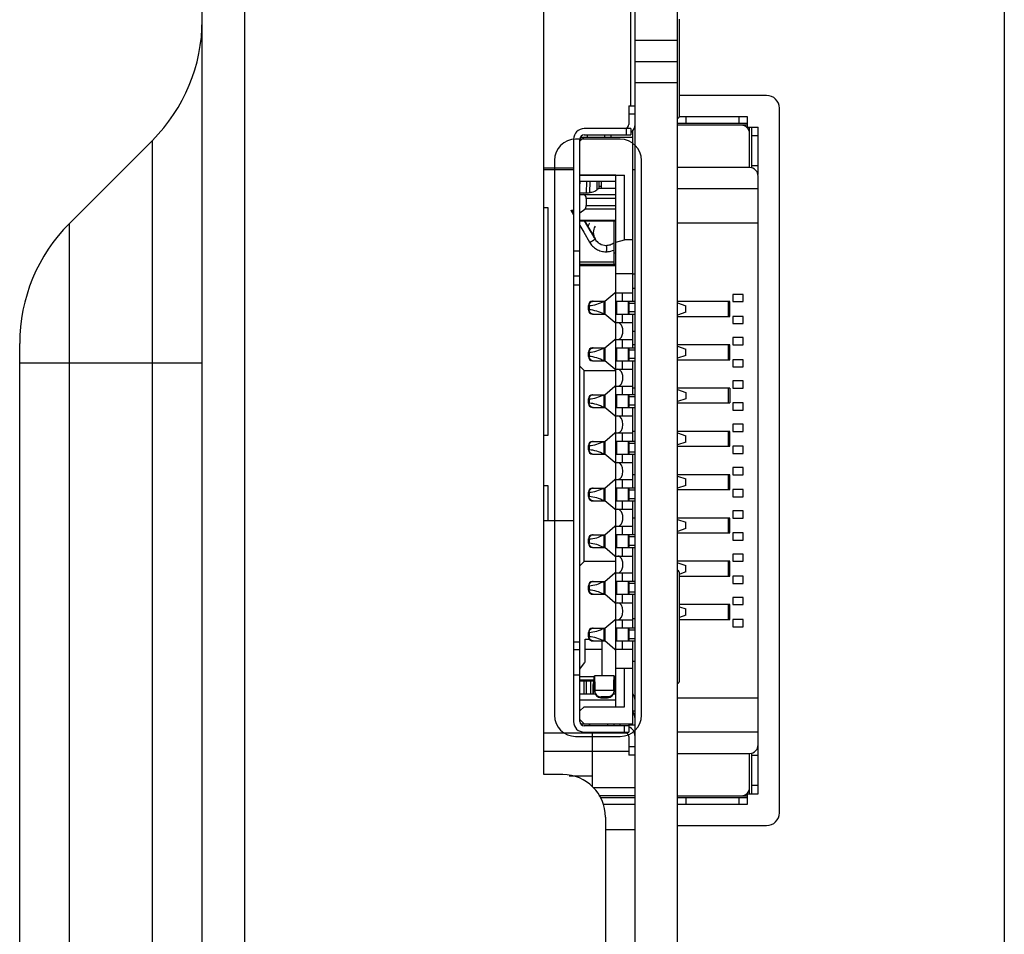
# Model space of a CAD drawing. Header units: millimetres. Extents: x 0 to 1852, y 0 to 1359.
# Tile 5 of 54: x 115 to 138, y 551 to 573. Entities that reach past the tile are written whole.
import ezdxf

# ---------------------------------------------------------------- set-up
doc = ezdxf.new("R2010")
doc.units = ezdxf.units.MM
doc.header["$LTSCALE"] = 65.395
doc.layers.get('0').update_dxf_attribs({"linetype": 'CONTINUOUS'})
for name, color, linetype in [('5_ALL_CURVES', 7, 'CONTINUOUS'), ('7_ALL_FEATURES', 7, 'CONTINUOUS'), ('FEATURE', 7, 'CONTINUOUS')]:
    doc.layers.add(name, color=color, linetype=linetype)

msp = doc.modelspace()

# ---------------------------------------------------------------- linework, layer by layer
at = {"color": 7, "linetype": 'Continuous'}
for p, q in [((130.387, 518.993), (130.387, 658.993)), ((129.387, 518.993), (129.387, 630.043)), ((129.287, 570.953), (129.287, 574.483)), ((130.437, 570.733), (130.437, 572.993)), ((129.387, 572.493), (130.387, 572.493)), ((129.387, 571.993), (130.387, 571.993)), ((130.387, 571.493), (129.387, 571.493)), ((129.237, 570.953), (129.387, 570.953)), ((129.237, 570.953), (129.237, 570.513)), ((129.387, 570.753), (129.237, 570.753)), ((130.387, 570.543), (132.037, 570.543)), ((132.037, 570.493), (130.387, 570.493)), ((132.037, 570.693), (130.428, 570.693)), ((130.587, 570.693), (130.587, 570.543)), ((131.837, 570.543), (131.837, 570.693)), ((132.037, 570.443), (132.037, 570.693)), ((129.287, 570.413), (128.187, 570.413)), ((128.187, 570.263), (129.287, 570.263)), ((128.267, 570.213), (128.267, 570.263)), ((128.667, 570.263), (128.667, 570.213)), ((128.817, 570.263), (128.817, 570.213)), ((129.187, 570.263), (129.187, 570.413)), ((129.287, 570.413), (129.287, 570.263)), ((129.337, 566.343), (129.337, 570.363)), ((132.037, 570.443), (132.287, 570.443)), ((132.087, 569.493), (132.087, 570.443)), ((132.137, 569.487), (132.137, 570.443)), ((132.287, 569.333), (132.287, 570.443)), ((127.937, 570.163), (127.937, 556.443)), ((128.087, 570.113), (128.187, 570.213)), ((128.087, 556.443), (128.087, 570.163)), ((128.103, 570.213), (129.337, 570.213)), ((132.287, 570.243), (132.137, 570.243)), ((127.937, 569.483), (127.237, 569.483)), ((127.937, 569.443), (127.237, 569.443)), ((129.387, 569.443), (129.337, 569.443)), ((132.087, 569.493), (130.387, 569.493)), ((132.137, 569.543), (132.287, 569.543)), ((132.28, 569.343), (132.287, 569.343)), ((128.087, 569.317), (129.137, 569.317)), ((128.937, 569.314), (128.087, 569.314)), ((128.937, 569.163), (128.087, 569.163)), ((128.087, 569.039), (128.093, 569.163)), ((128.243, 569.163), (128.231, 568.903)), ((128.319, 568.905), (128.331, 569.163)), ((128.487, 569.163), (128.487, 568.969)), ((128.537, 569.163), (128.537, 569.013)), ((128.587, 569.163), (128.587, 569.021)), ((128.937, 556.793), (128.937, 569.317)), ((129.137, 567.793), (129.137, 569.317)), ((132.287, 554.743), (132.287, 569.293)), ((128.087, 568.903), (128.287, 568.903)), ((128.32, 568.913), (128.37, 568.913)), ((128.532, 569.013), (128.937, 569.013)), ((128.587, 569.052), (128.537, 569.052)), ((132.287, 568.993), (130.387, 568.993)), ((128.087, 568.863), (128.937, 568.863)), ((128.237, 568.763), (128.237, 568.603)), ((128.937, 568.763), (128.237, 568.763)), ((127.337, 568.543), (127.237, 568.543)), ((127.337, 563.193), (127.337, 568.543)), ((127.883, 568.476), (127.882, 568.478)), ((127.882, 568.478), (127.883, 568.476)), ((127.883, 568.476), (127.937, 568.384)), ((127.895, 568.461), (127.899, 568.457)), ((128.087, 568.428), (128.2, 568.517)), ((128.937, 568.517), (128.2, 568.517)), ((128.237, 568.603), (128.937, 568.603)), ((128.087, 568.257), (128.937, 568.257)), ((128.087, 568.243), (128.937, 568.243)), ((128.194, 568.243), (128.443, 567.812)), ((128.253, 568.143), (128.197, 568.243)), ((128.887, 568.243), (128.887, 567.213)), ((130.387, 568.193), (132.287, 568.193)), ((128.087, 568.127), (128.176, 567.974)), ((128.176, 567.974), (128.313, 567.737)), ((128.35, 567.974), (128.253, 568.143)), ((128.432, 567.831), (128.35, 567.974)), ((128.937, 567.735), (129.137, 567.793)), ((129.337, 567.793), (129.137, 567.793)), ((127.937, 567.533), (128.087, 567.533)), ((128.887, 567.475), (128.937, 567.494)), ((128.087, 567.271), (128.887, 567.271)), ((128.937, 567.213), (128.087, 567.213)), ((128.937, 567.183), (128.087, 567.183)), ((128.087, 566.933), (127.937, 566.933)), ((129.337, 566.993), (128.937, 566.993)), ((129.337, 566.988), (129.387, 566.988)), ((128.087, 566.721), (127.937, 566.721)), ((129.387, 566.643), (129.337, 566.643)), ((128.387, 566.344), (128.388, 566.344)), ((128.387, 566.344), (128.675, 566.344)), ((128.657, 566.042), (128.657, 566.344)), ((128.675, 566.344), (128.914, 566.543)), ((128.675, 566.344), (128.675, 566.042)), ((128.936, 566.543), (128.914, 566.543)), ((128.937, 566.543), (129.337, 566.543)), ((129.234, 566.343), (128.937, 566.343)), ((128.951, 566.343), (128.951, 566.043)), ((129.087, 566.343), (129.087, 566.543)), ((129.234, 566.043), (129.234, 566.343)), ((129.387, 566.343), (129.237, 566.343)), ((129.237, 566.343), (129.237, 566.043)), ((131.621, 566.338), (130.387, 566.338)), ((131.587, 565.988), (131.587, 566.338)), ((131.621, 565.988), (131.621, 566.338)), ((131.932, 566.508), (131.687, 566.508)), ((131.687, 566.508), (131.687, 566.338)), ((131.687, 566.338), (131.932, 566.338)), ((131.932, 566.338), (131.932, 566.508)), ((128.307, 566.244), (128.287, 566.244)), ((128.287, 566.142), (128.287, 566.244)), ((128.287, 566.142), (128.307, 566.142)), ((128.307, 566.244), (128.307, 566.142)), ((129.387, 566.293), (129.237, 566.293)), ((129.387, 566.093), (129.237, 566.093)), ((130.387, 566.305), (130.587, 566.238)), ((130.587, 566.088), (130.387, 566.021)), ((130.587, 566.088), (130.587, 566.238)), ((128.387, 566.042), (128.675, 566.042)), ((128.914, 565.843), (128.675, 566.042)), ((128.937, 566.043), (129.387, 566.043)), ((129.087, 565.843), (129.087, 566.043)), ((129.337, 565.243), (129.337, 566.043)), ((130.387, 565.988), (131.622, 565.988)), ((131.932, 565.988), (131.687, 565.988)), ((131.687, 565.988), (131.687, 565.818)), ((131.932, 565.818), (131.932, 565.988)), ((128.914, 565.843), (128.936, 565.843)), ((128.937, 565.843), (129.337, 565.843)), ((129.337, 565.643), (129.387, 565.643)), ((131.687, 565.818), (131.932, 565.818)), ((128.675, 565.244), (128.914, 565.443)), ((128.936, 565.443), (128.914, 565.443)), ((128.937, 565.443), (129.337, 565.443)), ((129.087, 565.243), (129.087, 565.443)), ((131.932, 565.488), (131.687, 565.488)), ((131.687, 565.488), (131.687, 565.318)), ((131.932, 565.318), (131.932, 565.488)), ((128.387, 565.244), (128.675, 565.244)), ((128.657, 564.942), (128.657, 565.244)), ((128.675, 565.244), (128.675, 564.942)), ((129.234, 565.243), (128.937, 565.243)), ((128.951, 565.243), (128.951, 564.943)), ((129.234, 564.943), (129.234, 565.243)), ((129.387, 565.243), (129.237, 565.243)), ((129.237, 565.243), (129.237, 564.943)), ((129.387, 565.193), (129.237, 565.193)), ((129.387, 565.318), (129.337, 565.318)), ((131.621, 565.318), (130.387, 565.318)), ((130.387, 565.285), (130.587, 565.218)), ((130.587, 565.068), (130.587, 565.218)), ((131.587, 564.968), (131.587, 565.318)), ((131.621, 564.968), (131.621, 565.318)), ((131.687, 565.318), (131.932, 565.318)), ((128.307, 565.144), (128.287, 565.144)), ((128.287, 565.042), (128.287, 565.144)), ((128.287, 565.042), (128.307, 565.042)), ((128.307, 565.144), (128.307, 565.042)), ((128.387, 564.942), (128.675, 564.942)), ((128.914, 564.743), (128.675, 564.942)), ((128.937, 564.943), (129.387, 564.943)), ((129.087, 564.743), (129.087, 564.943)), ((129.387, 564.993), (129.237, 564.993)), ((129.337, 564.143), (129.337, 564.943)), ((130.587, 565.068), (130.387, 565.001)), ((130.387, 564.968), (131.622, 564.968)), ((131.932, 564.968), (131.687, 564.968)), ((131.687, 564.968), (131.687, 564.798)), ((131.932, 564.798), (131.932, 564.968)), ((128.187, 564.713), (128.087, 564.813)), ((128.187, 564.713), (128.937, 564.713)), ((128.187, 560.213), (128.187, 564.713)), ((128.914, 564.743), (128.936, 564.743)), ((128.937, 564.743), (129.337, 564.743)), ((131.687, 564.798), (131.932, 564.798)), ((131.932, 564.468), (131.687, 564.468)), ((131.687, 564.468), (131.687, 564.298)), ((131.932, 564.298), (131.932, 564.468)), ((128.675, 564.144), (128.914, 564.343)), ((128.936, 564.343), (128.914, 564.343)), ((128.937, 564.343), (129.337, 564.343)), ((129.087, 564.143), (129.087, 564.343)), ((129.387, 564.298), (129.337, 564.298)), ((131.622, 564.298), (130.387, 564.298)), ((130.387, 564.265), (130.587, 564.198)), ((131.587, 563.948), (131.587, 564.298)), ((131.622, 564.298), (131.622, 563.948)), ((131.687, 564.298), (131.932, 564.298)), ((128.307, 564.044), (128.287, 564.044)), ((128.287, 563.942), (128.287, 564.044)), ((128.307, 564.044), (128.307, 563.942)), ((128.387, 564.144), (128.388, 564.144)), ((128.387, 564.144), (128.675, 564.144)), ((128.657, 563.842), (128.657, 564.144)), ((128.675, 564.144), (128.675, 563.842)), ((129.234, 564.143), (128.937, 564.143)), ((128.951, 564.143), (128.951, 563.843)), ((129.234, 563.843), (129.234, 564.143)), ((129.387, 564.143), (129.237, 564.143)), ((129.237, 564.143), (129.237, 563.843)), ((129.387, 564.093), (129.237, 564.093)), ((130.587, 564.048), (130.387, 563.981)), ((130.587, 564.198), (130.587, 564.048)), ((128.287, 563.942), (128.307, 563.942)), ((128.387, 563.842), (128.675, 563.842)), ((128.914, 563.643), (128.675, 563.842)), ((128.937, 563.843), (129.387, 563.843)), ((129.087, 563.643), (129.087, 563.843)), ((129.387, 563.893), (129.237, 563.893)), ((129.337, 563.043), (129.337, 563.843)), ((130.387, 563.948), (131.622, 563.948)), ((131.932, 563.948), (131.687, 563.948)), ((131.687, 563.948), (131.687, 563.778)), ((131.687, 563.778), (131.932, 563.778)), ((131.932, 563.778), (131.932, 563.948)), ((128.914, 563.643), (128.936, 563.643)), ((128.937, 563.643), (129.337, 563.643)), ((131.932, 563.448), (131.687, 563.448)), ((131.687, 563.448), (131.687, 563.278)), ((131.932, 563.278), (131.932, 563.448)), ((127.237, 563.193), (127.337, 563.193)), ((128.675, 563.044), (128.914, 563.243)), ((128.936, 563.243), (128.914, 563.243)), ((128.937, 563.243), (129.337, 563.243)), ((129.087, 563.043), (129.087, 563.243)), ((129.387, 563.278), (129.337, 563.278)), ((131.621, 563.278), (130.387, 563.278)), ((130.387, 563.245), (130.587, 563.178)), ((130.587, 563.028), (130.587, 563.178)), ((131.587, 562.928), (131.587, 563.278)), ((131.621, 562.928), (131.621, 563.278)), ((131.687, 563.278), (131.932, 563.278)), ((128.307, 562.944), (128.287, 562.944)), ((128.287, 562.842), (128.287, 562.944)), ((128.287, 562.842), (128.307, 562.842)), ((128.307, 562.944), (128.307, 562.842)), ((128.387, 563.044), (128.388, 563.044)), ((128.387, 563.044), (128.675, 563.044)), ((128.657, 562.742), (128.657, 563.044)), ((128.675, 563.044), (128.675, 562.742)), ((129.234, 563.043), (128.937, 563.043)), ((128.951, 563.043), (128.951, 562.743)), ((129.234, 562.743), (129.234, 563.043)), ((129.387, 563.043), (129.237, 563.043)), ((129.237, 563.043), (129.237, 562.743)), ((129.387, 562.993), (129.237, 562.993)), ((130.587, 563.028), (130.387, 562.961)), ((130.387, 562.928), (131.622, 562.928)), ((131.932, 562.928), (131.687, 562.928)), ((131.687, 562.928), (131.687, 562.758)), ((131.932, 562.758), (131.932, 562.928)), ((128.387, 562.742), (128.675, 562.742)), ((128.914, 562.543), (128.675, 562.742)), ((128.937, 562.743), (129.387, 562.743)), ((129.087, 562.543), (129.087, 562.743)), ((129.387, 562.793), (129.237, 562.793)), ((129.337, 561.943), (129.337, 562.743)), ((131.687, 562.758), (131.932, 562.758)), ((128.914, 562.543), (128.936, 562.543)), ((128.937, 562.543), (129.337, 562.543)), ((131.932, 562.428), (131.687, 562.428)), ((131.687, 562.428), (131.687, 562.258)), ((131.932, 562.258), (131.932, 562.428)), ((128.675, 561.944), (128.914, 562.143)), ((128.936, 562.143), (128.914, 562.143)), ((128.937, 562.143), (129.337, 562.143)), ((129.087, 561.943), (129.087, 562.143)), ((129.387, 562.258), (129.337, 562.258)), ((131.621, 562.258), (130.387, 562.258)), ((130.387, 562.225), (130.587, 562.158)), ((130.587, 562.008), (130.587, 562.158)), ((131.587, 561.908), (131.587, 562.258)), ((131.621, 561.908), (131.621, 562.258)), ((131.687, 562.258), (131.932, 562.258)), ((127.337, 561.993), (127.237, 561.993)), ((127.337, 561.173), (127.337, 561.993)), ((128.387, 561.944), (128.388, 561.944)), ((128.387, 561.944), (128.675, 561.944)), ((128.657, 561.642), (128.657, 561.944)), ((128.675, 561.944), (128.675, 561.642)), ((129.234, 561.943), (128.937, 561.943)), ((128.951, 561.943), (128.951, 561.643)), ((129.234, 561.643), (129.234, 561.943)), ((129.387, 561.943), (129.237, 561.943)), ((129.237, 561.943), (129.237, 561.643)), ((130.587, 562.008), (130.387, 561.941)), ((130.387, 561.908), (131.622, 561.908)), ((131.932, 561.908), (131.687, 561.908)), ((131.687, 561.908), (131.687, 561.738)), ((131.932, 561.738), (131.932, 561.908)), ((128.307, 561.844), (128.287, 561.844)), ((128.287, 561.742), (128.287, 561.844)), ((128.287, 561.742), (128.307, 561.742)), ((128.307, 561.844), (128.307, 561.742)), ((129.387, 561.893), (129.237, 561.893)), ((129.387, 561.693), (129.237, 561.693)), ((131.687, 561.738), (131.932, 561.738)), ((128.387, 561.642), (128.675, 561.642)), ((128.914, 561.443), (128.675, 561.642)), ((128.914, 561.443), (128.936, 561.443)), ((128.937, 561.643), (129.387, 561.643)), ((128.937, 561.443), (129.337, 561.443)), ((129.087, 561.443), (129.087, 561.643)), ((129.337, 560.843), (129.337, 561.643)), ((129.387, 561.238), (129.337, 561.238)), ((131.621, 561.238), (130.387, 561.238)), ((131.587, 560.888), (131.587, 561.238)), ((131.621, 560.888), (131.621, 561.238)), ((131.932, 561.408), (131.687, 561.408)), ((131.687, 561.408), (131.687, 561.238)), ((131.687, 561.238), (131.932, 561.238)), ((131.932, 561.238), (131.932, 561.408)), ((127.937, 561.173), (127.237, 561.173)), ((128.675, 560.844), (128.914, 561.043)), ((128.936, 561.043), (128.914, 561.043)), ((128.937, 561.043), (129.337, 561.043)), ((129.087, 560.843), (129.087, 561.043)), ((130.387, 561.205), (130.587, 561.138)), ((130.587, 560.988), (130.387, 560.921)), ((130.587, 560.988), (130.587, 561.138)), ((128.387, 560.844), (128.388, 560.844)), ((128.387, 560.844), (128.675, 560.844)), ((128.657, 560.542), (128.657, 560.844)), ((128.675, 560.844), (128.675, 560.542)), ((129.234, 560.843), (128.937, 560.843)), ((128.951, 560.843), (128.951, 560.543)), ((129.234, 560.543), (129.234, 560.843)), ((129.387, 560.843), (129.237, 560.843)), ((129.237, 560.843), (129.237, 560.543)), ((129.387, 560.793), (129.237, 560.793)), ((130.387, 560.888), (131.622, 560.888)), ((131.932, 560.888), (131.687, 560.888)), ((131.687, 560.888), (131.687, 560.718)), ((131.932, 560.718), (131.932, 560.888)), ((128.307, 560.744), (128.287, 560.744)), ((128.287, 560.642), (128.287, 560.744)), ((128.287, 560.642), (128.307, 560.642)), ((128.307, 560.744), (128.307, 560.642)), ((128.387, 560.542), (128.675, 560.542)), ((128.914, 560.343), (128.675, 560.542)), ((128.937, 560.543), (129.387, 560.543)), ((129.087, 560.343), (129.087, 560.543)), ((129.387, 560.593), (129.237, 560.593)), ((129.337, 559.743), (129.337, 560.543)), ((131.687, 560.718), (131.932, 560.718)), ((128.914, 560.343), (128.936, 560.343)), ((128.937, 560.343), (129.337, 560.343)), ((131.932, 560.388), (131.687, 560.388)), ((131.687, 560.388), (131.687, 560.218)), ((131.932, 560.218), (131.932, 560.388)), ((128.087, 560.113), (128.187, 560.213)), ((128.937, 560.213), (128.187, 560.213)), ((131.621, 560.218), (130.387, 560.218)), ((130.391, 560.183), (130.587, 560.118)), ((130.587, 559.968), (130.587, 560.118)), ((131.587, 559.868), (131.587, 560.218)), ((131.621, 559.868), (131.621, 560.218)), ((131.687, 560.218), (131.932, 560.218)), ((128.675, 559.744), (128.914, 559.943)), ((128.936, 559.943), (128.914, 559.943)), ((128.937, 559.943), (129.337, 559.943)), ((129.087, 559.743), (129.087, 559.943)), ((130.437, 557.423), (130.437, 559.923)), ((130.437, 559.868), (131.622, 559.868)), ((130.587, 559.968), (130.439, 559.919)), ((131.932, 559.868), (131.687, 559.868)), ((131.687, 559.868), (131.687, 559.698)), ((131.932, 559.698), (131.932, 559.868)), ((128.307, 559.644), (128.287, 559.644)), ((128.287, 559.542), (128.287, 559.644)), ((128.307, 559.644), (128.307, 559.542)), ((128.387, 559.744), (128.388, 559.744)), ((128.387, 559.744), (128.675, 559.744)), ((128.657, 559.442), (128.657, 559.744)), ((128.675, 559.744), (128.675, 559.442)), ((129.234, 559.743), (128.937, 559.743)), ((128.951, 559.743), (128.951, 559.443)), ((129.234, 559.443), (129.234, 559.743)), ((129.387, 559.743), (129.237, 559.743)), ((129.237, 559.743), (129.237, 559.443)), ((129.387, 559.693), (129.237, 559.693)), ((131.687, 559.698), (131.932, 559.698)), ((128.287, 559.542), (128.307, 559.542)), ((128.387, 559.442), (128.675, 559.442)), ((128.914, 559.243), (128.675, 559.442)), ((128.937, 559.443), (129.387, 559.443)), ((129.087, 559.243), (129.087, 559.443)), ((129.387, 559.493), (129.237, 559.493)), ((129.337, 558.643), (129.337, 559.443)), ((131.932, 559.368), (131.687, 559.368)), ((131.687, 559.368), (131.687, 559.198)), ((131.932, 559.198), (131.932, 559.368)), ((128.914, 559.243), (128.936, 559.243)), ((128.937, 559.243), (129.337, 559.243)), ((131.621, 559.198), (130.437, 559.198)), ((130.437, 559.148), (130.587, 559.098)), ((131.587, 558.848), (131.587, 559.198)), ((131.621, 558.848), (131.621, 559.198)), ((131.687, 559.198), (131.932, 559.198)), ((130.587, 558.948), (130.437, 558.898)), ((130.587, 558.948), (130.587, 559.098)), ((128.675, 558.644), (128.914, 558.843)), ((128.936, 558.843), (128.914, 558.843)), ((128.937, 558.843), (129.337, 558.843)), ((129.087, 558.643), (129.087, 558.843)), ((129.387, 558.863), (129.337, 558.863)), ((130.437, 558.848), (131.622, 558.848)), ((131.932, 558.848), (131.687, 558.848)), ((131.687, 558.848), (131.687, 558.678)), ((131.687, 558.678), (131.932, 558.678)), ((131.932, 558.678), (131.932, 558.848)), ((128.307, 558.544), (128.287, 558.544)), ((128.287, 558.442), (128.287, 558.544)), ((128.287, 558.442), (128.307, 558.442)), ((128.307, 558.544), (128.307, 558.442)), ((128.387, 558.644), (128.388, 558.644)), ((128.387, 558.644), (128.675, 558.644)), ((128.657, 558.342), (128.657, 558.644)), ((128.675, 558.644), (128.675, 558.342)), ((129.234, 558.643), (128.937, 558.643)), ((128.951, 558.643), (128.951, 558.343)), ((129.234, 558.343), (129.234, 558.643)), ((129.387, 558.643), (129.237, 558.643)), ((129.237, 558.643), (129.237, 558.343)), ((129.387, 558.593), (129.237, 558.593)), ((128.087, 558.314), (127.937, 558.314)), ((128.212, 558.381), (128.309, 558.381)), ((128.212, 557.874), (128.212, 558.381)), ((128.387, 558.342), (128.675, 558.342)), ((128.612, 557.523), (128.612, 558.342)), ((128.914, 558.143), (128.675, 558.342)), ((128.937, 558.343), (129.387, 558.343)), ((129.087, 558.143), (129.087, 558.343)), ((129.387, 558.393), (129.237, 558.393)), ((129.337, 556.393), (129.337, 558.343)), ((128.087, 558.133), (127.937, 558.133)), ((128.612, 558.144), (128.212, 558.144)), ((128.914, 558.143), (128.936, 558.143)), ((129.337, 558.143), (128.937, 558.143)), ((128.087, 557.676), (128.195, 557.824)), ((129.337, 557.863), (129.387, 557.863)), ((128.087, 557.533), (127.937, 557.533)), ((128.087, 557.507), (128.427, 557.507)), ((128.895, 557.523), (128.429, 557.523)), ((129.337, 557.693), (128.937, 557.693)), ((129.137, 556.793), (129.137, 557.693)), ((128.423, 557.419), (128.087, 557.419)), ((128.418, 557.393), (128.087, 557.393)), ((128.187, 557.093), (128.187, 557.393)), ((128.237, 557.393), (128.237, 557.093)), ((128.337, 557.393), (128.337, 557.093)), ((128.4, 557.301), (128.423, 557.423)), ((128.423, 557.274), (128.401, 557.152)), ((128.433, 557.274), (128.423, 557.274)), ((128.426, 557.327), (128.432, 557.327)), ((128.901, 557.274), (128.891, 557.274)), ((128.893, 557.327), (128.898, 557.327)), ((128.901, 557.423), (128.924, 557.301)), ((128.924, 557.152), (128.901, 557.274)), ((128.937, 557.393), (128.907, 557.393)), ((128.087, 557.093), (128.449, 557.093)), ((128.396, 557.144), (128.396, 557.153)), ((128.401, 557.152), (128.434, 557.152)), ((128.437, 557.171), (128.434, 557.153)), ((128.434, 557.153), (128.434, 557.154)), ((128.888, 557.173), (128.437, 557.173)), ((128.437, 557.173), (128.437, 557.171)), ((128.876, 557.093), (128.937, 557.093)), ((128.888, 557.171), (128.888, 557.173)), ((128.891, 557.153), (128.888, 557.171)), ((128.891, 557.154), (128.891, 557.153)), ((128.891, 557.152), (128.924, 557.152)), ((128.937, 556.943), (128.087, 556.943)), ((128.584, 557.004), (128.587, 557.023)), ((128.584, 557.004), (128.74, 557.004)), ((128.738, 557.023), (128.587, 557.023)), ((128.738, 557.023), (128.74, 557.004)), ((132.287, 556.993), (130.387, 556.993)), ((128.087, 556.693), (128.187, 556.793)), ((128.187, 556.793), (129.137, 556.793)), ((129.337, 556.693), (129.388, 556.693)), ((128.187, 556.393), (128.087, 556.493)), ((128.103, 556.393), (129.337, 556.393)), ((129.237, 556.343), (128.187, 556.343)), ((128.337, 556.343), (128.287, 556.393)), ((128.737, 556.393), (128.737, 556.343)), ((128.887, 556.393), (128.887, 556.343)), ((129.037, 556.343), (129.037, 556.393)), ((129.137, 556.193), (129.137, 556.343)), ((129.237, 556.393), (129.237, 556.193)), ((129.237, 556.363), (129.387, 556.363)), ((129.194, 556.173), (127.237, 556.173)), ((128.187, 556.193), (129.237, 556.193)), ((128.387, 554.905), (128.387, 556.173)), ((129.387, 556.213), (129.353, 556.213)), ((132.287, 556.193), (130.387, 556.193)), ((129.237, 556.093), (129.237, 555.653)), ((127.237, 555.743), (129.237, 555.743)), ((129.237, 555.853), (129.387, 555.853)), ((129.387, 555.653), (129.237, 555.653)), ((130.387, 555.693), (132.087, 555.693)), ((132.087, 554.743), (132.087, 555.693)), ((132.137, 554.743), (132.137, 555.699)), ((132.287, 555.643), (132.137, 555.643)), ((132.287, 555.843), (132.28, 555.843)), ((127.838, 555.163), (128.387, 555.163)), ((128.399, 554.893), (129.387, 554.893)), ((132.037, 554.743), (132.287, 554.743)), ((132.037, 554.493), (132.037, 554.743)), ((132.137, 554.943), (132.287, 554.943)), ((129.387, 554.693), (128.533, 554.693)), ((129.387, 554.643), (128.587, 554.643)), ((128.628, 554.493), (129.387, 554.493)), ((130.387, 554.693), (132.037, 554.693)), ((132.037, 554.643), (130.387, 554.643)), ((130.387, 554.493), (132.037, 554.493)), ((130.587, 554.643), (130.587, 554.493)), ((131.837, 554.493), (131.837, 554.643)), ((129.387, 553.893), (128.687, 553.893))]:
    msp.add_line(p, q, dxfattribs=at)
at = {"color": 3, "linetype": 'Continuous'}
msp.add_line((127.237, 555.193), (127.237, 586.443), dxfattribs=at)
at = {"color": 7, "linetype": 'Continuous'}
for points in [[(128.287, 566.142), (128.289, 566.126), (128.297, 566.099), (128.313, 566.076), (128.334, 566.058), (128.36, 566.046), (128.387, 566.042)], [(128.287, 563.942), (128.289, 563.926), (128.297, 563.899), (128.313, 563.876), (128.334, 563.858), (128.36, 563.846), (128.387, 563.842)], [(128.287, 561.742), (128.289, 561.726), (128.297, 561.699), (128.313, 561.676), (128.334, 561.658), (128.36, 561.646), (128.387, 561.642)], [(128.287, 559.542), (128.289, 559.526), (128.297, 559.499), (128.313, 559.476), (128.334, 559.458), (128.36, 559.446), (128.387, 559.442)], [(128.287, 558.442), (128.289, 558.426), (128.297, 558.399), (128.313, 558.376), (128.334, 558.358), (128.36, 558.346), (128.387, 558.342)]]:
    msp.add_lwpolyline(points, dxfattribs=at)
for centre, radius, start, end in [((130.337, 570.733), 0.1, 300.3317, 360), ((129.137, 570.513), 0.1, 270, 360), ((129.137, 570.513), 0.25, 306.9775, 360), ((131.887, 570.293), 0.2, 0, 90), ((128.187, 570.163), 0.25, 90, 180), ((128.187, 570.163), 0.1, 90, 180), ((132.087, 569.293), 0.2, 0, 90), ((128.006, 568.568), 0.154, 222.2114, 224.3904), ((128.005, 568.568), 0.154, 222.267, 224.1766), ((128.041, 568.602), 0.203, 224.3483, 225.5326), ((128.688, 567.953), 0.283, 208.3252, 209.0135), ((128.685, 567.952), 0.28, 209.0128, 209.9988), ((128.703, 567.962), 0.3, 210, 270), ((128.387, 566.244), 0.1, 90.0404, 180), ((128.401, 566.257), 0.0874, 90.0346, 98.6246), ((128.387, 565.144), 0.1, 90.0404, 180), ((128.401, 565.157), 0.0874, 90.0352, 98.7105), ((128.387, 565.042), 0.1, 180, 269.9595), ((128.401, 565.031), 0.0884, 261.3004, 263.2457), ((128.401, 565.029), 0.087, 263.2287, 269.9583), ((128.387, 564.044), 0.1, 90.0404, 180), ((128.401, 564.057), 0.0874, 90.0346, 98.6246), ((128.387, 562.944), 0.1, 90.0404, 180), ((128.387, 562.842), 0.1, 180, 269.9595), ((128.401, 562.957), 0.0874, 90.0346, 98.6246), ((128.401, 562.831), 0.0884, 261.3004, 263.2457), ((128.401, 562.829), 0.087, 263.2287, 269.9583), ((128.387, 561.844), 0.1, 90.0404, 180), ((128.401, 561.857), 0.0874, 90.0346, 98.6246), ((128.387, 560.744), 0.1, 90.0404, 180), ((128.401, 560.757), 0.0874, 90.0346, 98.6246), ((128.387, 560.642), 0.1, 180, 269.9595), ((128.401, 560.631), 0.0884, 261.3004, 263.2457), ((128.401, 560.629), 0.087, 263.2287, 269.9583), ((130.337, 559.923), 0.1, 0, 59.6683), ((128.387, 559.644), 0.1, 90.0404, 180), ((128.401, 559.657), 0.0874, 90.0346, 98.6246), ((128.387, 558.544), 0.1, 90.0404, 180), ((128.401, 558.557), 0.0874, 90.0346, 98.6246), ((130.337, 557.423), 0.1, 300.3317, 360), ((140.589, 557.018), 12.194, 179.4093, 179.6464), ((129.138, 556.943), 0.25, 1.2045, 37.0598), ((129.137, 556.513), 0.25, 0, 36.2298), ((128.187, 556.443), 0.25, 180, 270), ((128.187, 556.443), 0.1, 180, 270), ((129.137, 556.093), 0.1, 0, 90), ((129.137, 556.093), 0.25, 0, 66.1432), ((132.087, 555.893), 0.2, 270, 360), ((131.887, 554.893), 0.2, 270, 360)]:
    msp.add_arc(centre, radius, start, end, dxfattribs=at)
for centre, major_axis, ratio, start_param, end_param in [((128.162, 568.763), (0, 0.1), 0.75, -1.570796, 0), ((128.162, 568.603), (0, 0.1), 0.75, -2.607884, -1.570796), ((128.979, 565.643), (0, 0.2), 0.6, -3.141593, 0), ((128.979, 564.543), (0, 0.2), 0.6, -3.141593, 0), ((128.979, 563.443), (0, 0.2), 0.6, 3.141593, 6.283185), ((128.979, 562.343), (0, 0.2), 0.6, 3.141593, 6.283185), ((128.979, 561.243), (0, 0.2), 0.6, -3.141593, 0), ((128.979, 560.143), (0, 0.2), 0.6, -3.141593, 0), ((128.979, 559.043), (0, 0.2), 0.6, 3.141593, 6.283185), ((128.923, 557.003), (0, 0.3), 0.019608, -1.264542, -0.10472)]:
    msp.add_ellipse(centre, major_axis=major_axis, ratio=ratio, start_param=start_param, end_param=end_param, dxfattribs=at)
for points, knots in [([(128.287, 568.903), (128.338, 568.903), (128.432, 568.924), (128.507, 568.981), (128.532, 569.013)], [0, 0, 0, 0, 0.556142, 1, 1, 1, 1]), ([(128.587, 569.013), (128.587, 569.013), (128.587, 569.014), (128.587, 569.015), (128.587, 569.018), (128.587, 569.02), (128.587, 569.021)], [0, 0, 0, 0, 0.063999, 0.252579, 0.565121, 1, 1, 1, 1]), ([(127.881, 568.485), (127.881, 568.485), (127.88, 568.482), (127.881, 568.48), (127.882, 568.478)], [0, 0, 0, 0, 0.204503, 1, 1, 1, 1]), ([(127.881, 568.485), (127.882, 568.485), (127.884, 568.487), (127.886, 568.488), (127.889, 568.488)], [0, 0, 0, 0, 0.201839, 1, 1, 1, 1]), ([(127.889, 568.488), (127.888, 568.488), (127.885, 568.487), (127.882, 568.487), (127.881, 568.485)], [0, 0, 0, 0, 0.315273, 1, 1, 1, 1]), ([(127.882, 568.478), (127.882, 568.479), (127.881, 568.481), (127.881, 568.484), (127.881, 568.485)], [0, 0, 0, 0, 0.313248, 1, 1, 1, 1]), ([(127.892, 568.465), (127.891, 568.466), (127.888, 568.469), (127.885, 568.473), (127.883, 568.476)], [0, 0, 0, 0, 0.274479, 1, 1, 1, 1]), ([(127.883, 568.476), (127.884, 568.475), (127.886, 568.471), (127.889, 568.467), (127.892, 568.465)], [0, 0, 0, 0, 0.221901, 1, 1, 1, 1]), ([(127.908, 568.483), (127.906, 568.484), (127.9, 568.486), (127.893, 568.487), (127.889, 568.488)], [0, 0, 0, 0, 0.28607, 1, 1, 1, 1]), ([(127.937, 568.425), (127.934, 568.427), (127.92, 568.438), (127.907, 568.449), (127.899, 568.457)], [0, 0, 0, 0, 0.260454, 1, 1, 1, 1]), ([(127.902, 568.485), (127.905, 568.484), (127.917, 568.48), (127.928, 568.475), (127.937, 568.471)], [0, 0, 0, 0, 0.231154, 1, 1, 1, 1]), ([(127.937, 568.471), (127.935, 568.472), (127.925, 568.477), (127.915, 568.481), (127.908, 568.483)], [0, 0, 0, 0, 0.260687, 1, 1, 1, 1]), ([(128.313, 568.187), (128.31, 568.18), (128.295, 568.153), (128.283, 568.125), (128.276, 568.103)], [0, 0, 0, 0, 0.245678, 1, 1, 1, 1]), ([(128.443, 568.112), (128.418, 568.068), (128.39, 567.966), (128.415, 567.863), (128.439, 567.819)], [0, 0, 0, 0, 0.499181, 1, 1, 1, 1]), ([(128.442, 567.806), (128.439, 567.803), (128.431, 567.796), (128.415, 567.784), (128.392, 567.769), (128.367, 567.755), (128.344, 567.744), (128.328, 567.738), (128.319, 567.735), (128.314, 567.736), (128.313, 567.737)], [0, 0, 0, 0, 0.07812, 0.217819, 0.413373, 0.624973, 0.80237, 0.91833, 0.977043, 1, 1, 1, 1]), ([(128.441, 567.806), (128.438, 567.802), (128.43, 567.795), (128.407, 567.778), (128.38, 567.762), (128.352, 567.747), (128.334, 567.74), (128.322, 567.736), (128.315, 567.735), (128.313, 567.737)], [0, 0, 0, 0, 0.092061, 0.228441, 0.569385, 0.734302, 0.869514, 0.959914, 1, 1, 1, 1]), ([(128.313, 567.737), (128.333, 567.703), (128.381, 567.641), (128.475, 567.567), (128.586, 567.522), (128.665, 567.512), (128.703, 567.512)], [0, 0, 0, 0, 0.246158, 0.5, 0.753842, 1, 1, 1, 1]), ([(128.443, 567.812), (128.443, 567.811), (128.444, 567.809), (128.442, 567.807), (128.441, 567.806)], [0, 0, 0, 0, 0.169301, 1, 1, 1, 1]), ([(128.443, 567.812), (128.443, 567.812), (128.444, 567.81), (128.443, 567.808), (128.442, 567.806)], [0, 0, 0, 0, 0.150733, 1, 1, 1, 1]), ([(128.703, 567.662), (128.736, 567.662), (128.802, 567.673), (128.861, 567.705), (128.888, 567.725)], [0, 0, 0, 0, 0.493198, 1, 1, 1, 1]), ([(128.703, 567.662), (128.705, 567.662), (128.707, 567.658), (128.708, 567.653), (128.711, 567.641), (128.714, 567.619), (128.715, 567.587), (128.714, 567.555), (128.711, 567.533), (128.708, 567.52), (128.707, 567.515), (128.705, 567.512), (128.703, 567.512)], [0, 0, 0, 0, 0.028347, 0.060248, 0.109771, 0.27117, 0.5, 0.72883, 0.890229, 0.939752, 0.971653, 1, 1, 1, 1]), ([(128.703, 567.512), (128.718, 567.512), (128.781, 567.515), (128.844, 567.532), (128.887, 567.551)], [0, 0, 0, 0, 0.243937, 1, 1, 1, 1]), ([(128.307, 566.244), (128.366, 566.244), (128.488, 566.271), (128.6, 566.319), (128.657, 566.344)], [0, 0, 0, 0, 0.485984, 1, 1, 1, 1]), ([(128.307, 566.244), (128.307, 566.255), (128.311, 566.278), (128.328, 566.31), (128.354, 566.333), (128.377, 566.341), (128.387, 566.343)], [0, 0, 0, 0, 0.243825, 0.503753, 0.760954, 1, 1, 1, 1]), ([(128.4, 566.042), (128.389, 566.042), (128.364, 566.047), (128.332, 566.07), (128.312, 566.104), (128.307, 566.13), (128.307, 566.142)], [0, 0, 0, 0, 0.232416, 0.48882, 0.752293, 1, 1, 1, 1]), ([(128.657, 566.042), (128.6, 566.067), (128.488, 566.115), (128.366, 566.142), (128.307, 566.142)], [0, 0, 0, 0, 0.514016, 1, 1, 1, 1]), ([(128.307, 565.144), (128.366, 565.144), (128.488, 565.171), (128.6, 565.219), (128.657, 565.244)], [0, 0, 0, 0, 0.485984, 1, 1, 1, 1]), ([(128.307, 565.144), (128.307, 565.155), (128.311, 565.178), (128.328, 565.21), (128.354, 565.233), (128.376, 565.241), (128.387, 565.243)], [0, 0, 0, 0, 0.24379, 0.503683, 0.76089, 1, 1, 1, 1]), ([(128.387, 564.943), (128.376, 564.945), (128.354, 564.953), (128.328, 564.976), (128.311, 565.008), (128.307, 565.031), (128.307, 565.042)], [0, 0, 0, 0, 0.239118, 0.496326, 0.756215, 1, 1, 1, 1]), ([(128.657, 564.942), (128.6, 564.967), (128.488, 565.015), (128.366, 565.042), (128.307, 565.042)], [0, 0, 0, 0, 0.514016, 1, 1, 1, 1]), ([(128.307, 564.044), (128.366, 564.044), (128.488, 564.071), (128.6, 564.119), (128.657, 564.144)], [0, 0, 0, 0, 0.485984, 1, 1, 1, 1]), ([(128.307, 564.044), (128.307, 564.055), (128.311, 564.078), (128.328, 564.11), (128.354, 564.133), (128.377, 564.141), (128.387, 564.143)], [0, 0, 0, 0, 0.243825, 0.503753, 0.760954, 1, 1, 1, 1]), ([(128.4, 563.842), (128.389, 563.842), (128.364, 563.847), (128.332, 563.87), (128.312, 563.904), (128.307, 563.93), (128.307, 563.942)], [0, 0, 0, 0, 0.232416, 0.48882, 0.752293, 1, 1, 1, 1]), ([(128.657, 563.842), (128.6, 563.867), (128.488, 563.915), (128.366, 563.942), (128.307, 563.942)], [0, 0, 0, 0, 0.514016, 1, 1, 1, 1]), ([(128.307, 562.944), (128.366, 562.944), (128.488, 562.971), (128.6, 563.019), (128.657, 563.044)], [0, 0, 0, 0, 0.485984, 1, 1, 1, 1]), ([(128.307, 562.944), (128.307, 562.955), (128.311, 562.978), (128.328, 563.01), (128.354, 563.033), (128.377, 563.041), (128.387, 563.043)], [0, 0, 0, 0, 0.243825, 0.503753, 0.760954, 1, 1, 1, 1]), ([(128.387, 562.743), (128.376, 562.745), (128.354, 562.753), (128.328, 562.776), (128.311, 562.808), (128.307, 562.831), (128.307, 562.842)], [0, 0, 0, 0, 0.239118, 0.496326, 0.756215, 1, 1, 1, 1]), ([(128.657, 562.742), (128.6, 562.767), (128.488, 562.815), (128.366, 562.842), (128.307, 562.842)], [0, 0, 0, 0, 0.514016, 1, 1, 1, 1]), ([(128.307, 561.844), (128.366, 561.844), (128.488, 561.871), (128.6, 561.919), (128.657, 561.944)], [0, 0, 0, 0, 0.485984, 1, 1, 1, 1]), ([(128.307, 561.844), (128.307, 561.855), (128.311, 561.878), (128.328, 561.91), (128.354, 561.933), (128.377, 561.941), (128.387, 561.943)], [0, 0, 0, 0, 0.243825, 0.503753, 0.760954, 1, 1, 1, 1]), ([(128.4, 561.642), (128.389, 561.642), (128.364, 561.647), (128.332, 561.67), (128.312, 561.704), (128.307, 561.73), (128.307, 561.742)], [0, 0, 0, 0, 0.232416, 0.48882, 0.752293, 1, 1, 1, 1]), ([(128.657, 561.642), (128.6, 561.667), (128.488, 561.715), (128.366, 561.742), (128.307, 561.742)], [0, 0, 0, 0, 0.514016, 1, 1, 1, 1]), ([(128.307, 560.744), (128.366, 560.744), (128.488, 560.771), (128.6, 560.819), (128.657, 560.844)], [0, 0, 0, 0, 0.485984, 1, 1, 1, 1]), ([(128.307, 560.744), (128.307, 560.755), (128.311, 560.778), (128.328, 560.81), (128.354, 560.833), (128.377, 560.841), (128.387, 560.843)], [0, 0, 0, 0, 0.243825, 0.503753, 0.760954, 1, 1, 1, 1]), ([(128.387, 560.543), (128.376, 560.545), (128.354, 560.553), (128.328, 560.576), (128.311, 560.608), (128.307, 560.631), (128.307, 560.642)], [0, 0, 0, 0, 0.239118, 0.496326, 0.756215, 1, 1, 1, 1]), ([(128.657, 560.542), (128.6, 560.567), (128.488, 560.615), (128.366, 560.642), (128.307, 560.642)], [0, 0, 0, 0, 0.514016, 1, 1, 1, 1]), ([(128.307, 559.644), (128.366, 559.644), (128.488, 559.671), (128.6, 559.719), (128.657, 559.744)], [0, 0, 0, 0, 0.485984, 1, 1, 1, 1]), ([(128.307, 559.644), (128.307, 559.655), (128.311, 559.678), (128.328, 559.71), (128.354, 559.733), (128.377, 559.741), (128.387, 559.743)], [0, 0, 0, 0, 0.243825, 0.503753, 0.760954, 1, 1, 1, 1]), ([(128.4, 559.442), (128.389, 559.442), (128.364, 559.447), (128.332, 559.47), (128.312, 559.504), (128.307, 559.53), (128.307, 559.542)], [0, 0, 0, 0, 0.232416, 0.48882, 0.752293, 1, 1, 1, 1]), ([(128.657, 559.442), (128.6, 559.467), (128.488, 559.515), (128.366, 559.542), (128.307, 559.542)], [0, 0, 0, 0, 0.514016, 1, 1, 1, 1]), ([(128.307, 558.544), (128.366, 558.544), (128.488, 558.571), (128.6, 558.619), (128.657, 558.644)], [0, 0, 0, 0, 0.485984, 1, 1, 1, 1]), ([(128.307, 558.544), (128.307, 558.555), (128.311, 558.578), (128.328, 558.61), (128.354, 558.633), (128.377, 558.641), (128.387, 558.643)], [0, 0, 0, 0, 0.243825, 0.503753, 0.760954, 1, 1, 1, 1]), ([(128.4, 558.342), (128.389, 558.342), (128.364, 558.347), (128.332, 558.37), (128.312, 558.404), (128.307, 558.43), (128.307, 558.442)], [0, 0, 0, 0, 0.232416, 0.48882, 0.752293, 1, 1, 1, 1]), ([(128.657, 558.342), (128.6, 558.367), (128.488, 558.415), (128.366, 558.442), (128.307, 558.442)], [0, 0, 0, 0, 0.514016, 1, 1, 1, 1]), ([(128.195, 557.824), (128.201, 557.831), (128.209, 557.847), (128.212, 557.866), (128.212, 557.874)], [0, 0, 0, 0, 0.503905, 1, 1, 1, 1]), ([(128.425, 557.45), (128.425, 557.46), (128.425, 557.475), (128.426, 557.493), (128.427, 557.504), (128.427, 557.512), (128.428, 557.518), (128.428, 557.521), (128.429, 557.523), (128.429, 557.523)], [0, 0, 0, 0, 0.428132, 0.599874, 0.741748, 0.853065, 0.933223, 0.981959, 1, 1, 1, 1]), ([(128.429, 557.523), (128.429, 557.523), (128.43, 557.522), (128.43, 557.52), (128.431, 557.515), (128.431, 557.507), (128.432, 557.496), (128.433, 557.482), (128.433, 557.465), (128.434, 557.445), (128.435, 557.413), (128.435, 557.368), (128.436, 557.308), (128.437, 557.242), (128.437, 557.196), (128.437, 557.173)], [0, 0, 0, 0, 0.001544, 0.005186, 0.019264, 0.042443, 0.074579, 0.115392, 0.164581, 0.22174, 0.286396, 0.436081, 0.608711, 0.798829, 1, 1, 1, 1]), ([(128.888, 557.173), (128.888, 557.196), (128.888, 557.242), (128.888, 557.308), (128.889, 557.368), (128.89, 557.413), (128.891, 557.445), (128.891, 557.465), (128.892, 557.482), (128.893, 557.496), (128.893, 557.507), (128.894, 557.515), (128.894, 557.52), (128.895, 557.522), (128.895, 557.523), (128.895, 557.523)], [0, 0, 0, 0, 0.20117, 0.391287, 0.563917, 0.713602, 0.778258, 0.835417, 0.884606, 0.92542, 0.957556, 0.980736, 0.994814, 0.998456, 1, 1, 1, 1]), ([(128.895, 557.523), (128.896, 557.523), (128.896, 557.521), (128.897, 557.518), (128.897, 557.512), (128.898, 557.504), (128.898, 557.493), (128.899, 557.475), (128.9, 557.46), (128.9, 557.45)], [0, 0, 0, 0, 0.018038, 0.066767, 0.146923, 0.258244, 0.400127, 0.571876, 1, 1, 1, 1]), ([(128.396, 557.153), (128.396, 557.172), (128.397, 557.206), (128.398, 557.25), (128.399, 557.281), (128.399, 557.296), (128.4, 557.301)], [0, 0, 0, 0, 0.38068, 0.684537, 0.89481, 1, 1, 1, 1]), ([(128.423, 557.423), (128.424, 557.426), (128.424, 557.435), (128.424, 557.444), (128.425, 557.45)], [0, 0, 0, 0, 0.330199, 1, 1, 1, 1]), ([(128.426, 557.327), (128.426, 557.315), (128.425, 557.298), (128.425, 557.28), (128.423, 557.274)], [0, 0, 0, 0, 0.669809, 1, 1, 1, 1]), ([(128.429, 557.373), (128.429, 557.373), (128.429, 557.372), (128.428, 557.37), (128.428, 557.366), (128.428, 557.361), (128.427, 557.354), (128.427, 557.343), (128.426, 557.334), (128.426, 557.327)], [0, 0, 0, 0, 0.018038, 0.066766, 0.14692, 0.25824, 0.400122, 0.571872, 1, 1, 1, 1]), ([(128.434, 557.154), (128.434, 557.169), (128.434, 557.197), (128.433, 557.239), (128.433, 557.276), (128.432, 557.308), (128.432, 557.332), (128.431, 557.347), (128.431, 557.356), (128.43, 557.363), (128.43, 557.369), (128.43, 557.371), (128.429, 557.373), (128.429, 557.373)], [0, 0, 0, 0, 0.201176, 0.391304, 0.563949, 0.71365, 0.835482, 0.884679, 0.9255, 0.957643, 0.980829, 0.994912, 1, 1, 1, 1]), ([(128.895, 557.373), (128.895, 557.373), (128.895, 557.371), (128.894, 557.369), (128.894, 557.363), (128.894, 557.356), (128.893, 557.347), (128.893, 557.332), (128.892, 557.308), (128.891, 557.276), (128.891, 557.239), (128.891, 557.197), (128.891, 557.169), (128.891, 557.154)], [0, 0, 0, 0, 0.005087, 0.019171, 0.042357, 0.074499, 0.11532, 0.164517, 0.286348, 0.436049, 0.608695, 0.798824, 1, 1, 1, 1]), ([(128.898, 557.327), (128.898, 557.334), (128.898, 557.343), (128.897, 557.354), (128.897, 557.361), (128.897, 557.366), (128.896, 557.37), (128.896, 557.372), (128.896, 557.373), (128.895, 557.373)], [0, 0, 0, 0, 0.428137, 0.599879, 0.741753, 0.853068, 0.933225, 0.981959, 1, 1, 1, 1]), ([(128.901, 557.274), (128.9, 557.28), (128.899, 557.298), (128.899, 557.315), (128.898, 557.327)], [0, 0, 0, 0, 0.330197, 1, 1, 1, 1]), ([(128.9, 557.45), (128.9, 557.444), (128.9, 557.435), (128.901, 557.426), (128.901, 557.423)], [0, 0, 0, 0, 0.669818, 1, 1, 1, 1]), ([(128.401, 557.152), (128.4, 557.15), (128.4, 557.144), (128.399, 557.124), (128.399, 557.107), (128.399, 557.094)], [0, 0, 0, 0, 0.10771, 0.316644, 1, 1, 1, 1]), ([(128.434, 557.153), (128.434, 557.133), (128.442, 557.094), (128.475, 557.045), (128.525, 557.012), (128.565, 557.004), (128.584, 557.004)], [0, 0, 0, 0, 0.249127, 0.498715, 0.749057, 1, 1, 1, 1]), ([(128.437, 557.171), (128.437, 557.152), (128.445, 557.113), (128.478, 557.064), (128.528, 557.031), (128.567, 557.023), (128.587, 557.023)], [0, 0, 0, 0, 0.24912, 0.498714, 0.749061, 1, 1, 1, 1]), ([(128.888, 557.171), (128.888, 557.152), (128.88, 557.113), (128.846, 557.064), (128.796, 557.031), (128.757, 557.023), (128.738, 557.023)], [0, 0, 0, 0, 0.249127, 0.498715, 0.749057, 1, 1, 1, 1]), ([(128.74, 557.004), (128.76, 557.004), (128.799, 557.012), (128.849, 557.045), (128.883, 557.094), (128.89, 557.133), (128.891, 557.153)], [0, 0, 0, 0, 0.250944, 0.501285, 0.750874, 1, 1, 1, 1]), ([(128.926, 557.094), (128.926, 557.107), (128.925, 557.124), (128.924, 557.144), (128.924, 557.15), (128.924, 557.152)], [0, 0, 0, 0, 0.683356, 0.89229, 1, 1, 1, 1])]:
    msp.add_open_spline(points, degree=3, knots=knots, dxfattribs=at)
for points in [[(127.889, 568.488), (127.89, 568.487), (127.892, 568.487), (127.894, 568.487)], [(127.894, 568.487), (127.897, 568.486), (127.9, 568.486), (127.902, 568.485)]]:
    msp.add_open_spline(points, degree=3, dxfattribs=at)
at = {"layer": '5_ALL_CURVES', "color": 4, "linetype": 'Continuous'}
for p, q in [((129.037, 570.163), (127.987, 570.163)), ((127.487, 569.663), (127.487, 556.593)), ((129.537, 556.593), (129.537, 569.663)), ((127.987, 556.093), (129.037, 556.093))]:
    msp.add_line(p, q, dxfattribs=at)
for centre, start, end in [((127.987, 569.663), 90, 180), ((129.037, 569.663), 0, 90), ((127.987, 556.593), 180, 270), ((129.037, 556.593), 270, 360)]:
    msp.add_arc(centre, 0.5, start, end, dxfattribs=at)
at = {"layer": '7_ALL_FEATURES', "color": 3, "linetype": 'Continuous'}
for p, q in [((119.187, 518.693), (119.187, 659.293)), ((120.187, 647.993), (120.187, 529.993)), ((118.016, 570.136), (116.059, 568.179)), ((118.016, 532.65), (118.016, 570.136)), ((116.059, 534.607), (116.059, 568.179)), ((114.887, 537.436), (114.887, 565.35)), ((114.887, 564.893), (119.187, 564.893)), ((127.687, 555.193), (127.237, 555.193)), ((128.687, 554.193), (128.687, 549.643))]:
    msp.add_line(p, q, dxfattribs=at)
for centre, radius, start, end in [((115.187, 572.964), 4, 315, 360), ((118.887, 565.35), 4, 135, 180), ((127.687, 554.193), 1, 0, 90)]:
    msp.add_arc(centre, radius, start, end, dxfattribs=at)
at = {"layer": 'FEATURE', "color": 7, "linetype": 'Continuous'}
for p, q in [((138.087, 651.293), (138.087, 526.693)), ((132.487, 571.193), (130.437, 571.193)), ((132.787, 554.293), (132.787, 570.893)), ((130.387, 553.993), (132.487, 553.993))]:
    msp.add_line(p, q, dxfattribs=at)
for centre, start, end in [((132.487, 570.893), 0, 90), ((132.487, 554.293), 270, 360)]:
    msp.add_arc(centre, 0.3, start, end, dxfattribs=at)

doc.saveas('drawing.dxf')
